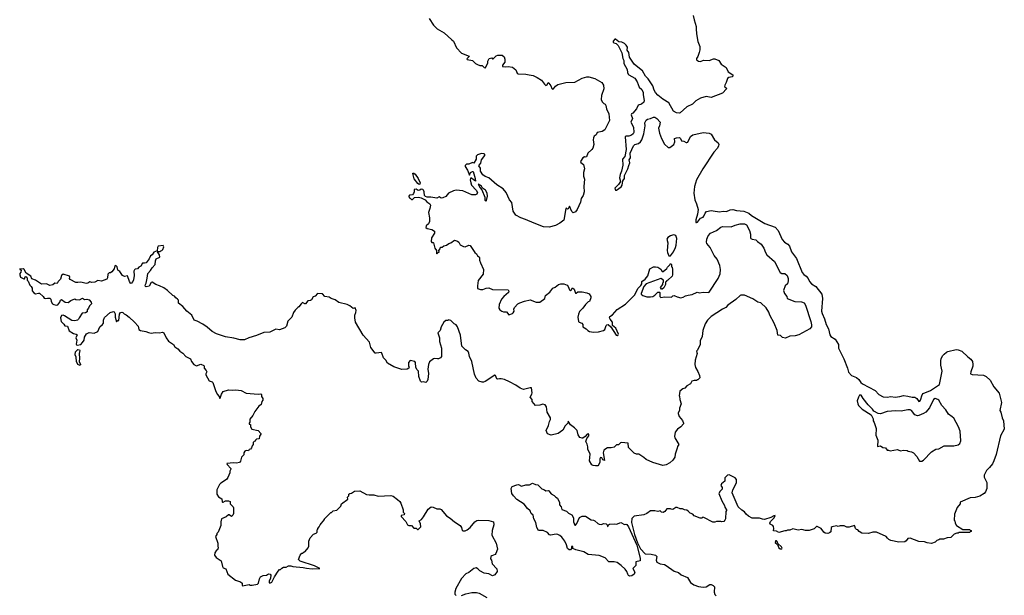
# Model space of a CAD drawing. Extents: x 1985742 to 2252716, y 78271 to 266492.
# Tile 167 of 250: x 2073770 to 2087046, y 232112 to 239877. Entities that reach past the tile are written whole.
import ezdxf

# ---------------------------------------------------------------- set-up
doc = ezdxf.new("R2010")
doc.units = 0

msp = doc.modelspace()

# ---------------------------------------------------------------- linework, layer by layer
at = {"layer": '0CON10XD'}
for points in [[(2082853, 239935), (2082863, 239875), (2082893, 239785), (2082890, 239755), (2082895, 239685), (2082913, 239583), (2082939, 239515), (2082941, 239469), (2082934, 239436), (2082915, 239382), (2082894, 239355), (2082894, 239335), (2082925, 239317), (2082945, 239314), (2082995, 239330), (2083065, 239326), (2083125, 239347), (2083145, 239348), (2083195, 239325), (2083229, 239275), (2083295, 239230), (2083325, 239174), (2083384, 239135), (2083384, 239116), (2083375, 239107), (2083331, 239099), (2083312, 239085), (2083295, 239030), (2083277, 238995), (2083273, 238975), (2083295, 238958), (2083299, 238945), (2083247, 238885), (2083095, 238829), (2083025, 238842), (2082950, 238820), (2082885, 238782), (2082844, 238736), (2082765, 238702), (2082675, 238621), (2082665, 238617), (2082625, 238621), (2082584, 238645), (2082525, 238755), (2082441, 238805), (2082375, 238859), (2082345, 238895), (2082327, 238925), (2082308, 238985), (2082245, 239078), (2082206, 239115), (2082168, 239185), (2082107, 239237), (2082057, 239277), (2081992, 239372), (2081982, 239435), (2081963, 239465), (2081964, 239505), (2081949, 239535), (2081925, 239556), (2081887, 239575), (2081850, 239580), (2081805, 239612), (2081795, 239612), (2081772, 239585), (2081772, 239575), (2081782, 239565), (2081814, 239554), (2081840, 239530), (2081891, 239431), (2081901, 239355), (2081916, 239325), (2081916, 239285), (2081963, 239205), (2081966, 239166), (2081975, 239142), (2081985, 239131), (2082066, 239086), (2082098, 239038), (2082124, 238965), (2082158, 238935), (2082178, 238895), (2082175, 238865), (2082191, 238785), (2082186, 238765), (2082155, 238737), (2082110, 238725), (2082086, 238675), (2082036, 238614), (2082020, 238605), (2082016, 238595), (2082032, 238545), (2082010, 238495), (2082047, 238427), (2082050, 238355), (2082041, 238335), (2082021, 238319), (2081985, 238306), (2081943, 238307), (2081932, 238295), (2081947, 238125), (2081928, 238032), (2081899, 237995), (2081901, 237915), (2081885, 237835), (2081865, 237790), (2081856, 237745), (2081871, 237695), (2081845, 237653), (2081794, 237605), (2081805, 237578), (2081815, 237578), (2081878, 237622), (2081894, 237645), (2081901, 237705), (2081926, 237734), (2081927, 237775), (2081972, 237865), (2081982, 237908), (2081999, 237945), (2081990, 237985), (2082007, 238015), (2082003, 238076), (2082046, 238175), (2082065, 238191), (2082115, 238206), (2082141, 238229), (2082158, 238255), (2082185, 238335), (2082202, 238445), (2082200, 238485), (2082219, 238521), (2082236, 238534), (2082275, 238545), (2082315, 238564), (2082335, 238563), (2082363, 238545), (2082404, 238495), (2082396, 238445), (2082384, 238415), (2082399, 238345), (2082424, 238275), (2082466, 238196), (2082515, 238152), (2082537, 238153), (2082589, 238191), (2082603, 238227), (2082598, 238272), (2082628, 238285), (2082665, 238288), (2082682, 238275), (2082692, 238242), (2082725, 238236), (2082755, 238218), (2082765, 238218), (2082777, 238225), (2082815, 238303), (2082845, 238322), (2082985, 238353), (2083065, 238346), (2083092, 238332), (2083140, 238255), (2083189, 238215), (2083195, 238195), (2083191, 238175), (2083178, 238145), (2083131, 238089), (2082983, 237867), (2082898, 237715), (2082869, 237625), (2082860, 237535), (2082873, 237445), (2082898, 237395), (2082918, 237318), (2082909, 237255), (2082886, 237176), (2082885, 237142), (2082895, 237139), (2082908, 237145), (2082951, 237199), (2082986, 237215), (2082996, 237225), (2083012, 237268), (2083032, 237288), (2083094, 237304), (2083119, 237299)], [(2079293, 239893), (2079351, 239801), (2079400, 239755), (2079495, 239700), (2079596, 239606), (2079618, 239585), (2079658, 239495), (2079728, 239425), (2079830, 239385), (2079828, 239375), (2079803, 239355), (2079800, 239345), (2079805, 239340), (2079875, 239328), (2079917, 239287), (2079942, 239272), (2079975, 239258), (2080005, 239260), (2080035, 239231), (2080052, 239228), (2080082, 239295), (2080084, 239316), (2080100, 239355), (2080135, 239360), (2080145, 239350), (2080155, 239350), (2080195, 239390), (2080215, 239398), (2080275, 239398), (2080302, 239375), (2080312, 239345), (2080310, 239305), (2080278, 239262), (2080280, 239245), (2080325, 239241), (2080355, 239246), (2080415, 239238), (2080460, 239200), (2080476, 239156), (2080490, 239145), (2080595, 239142), (2080640, 239135), (2080695, 239124), (2080746, 239096), (2080805, 239060), (2080846, 239005), (2080865, 238990), (2080882, 238998), (2080895, 239028), (2080905, 239022), (2080932, 238985), (2080945, 238947), (2080955, 238939), (2080968, 238942), (2080995, 238982), (2081025, 239003), (2081135, 239028), (2081255, 239036), (2081355, 239086), (2081415, 239107), (2081445, 239107), (2081524, 239084), (2081620, 239030), (2081640, 238995), (2081647, 238945), (2081614, 238855), (2081612, 238802), (2081625, 238768), (2081645, 238748), (2081665, 238738), (2081675, 238718), (2081682, 238675), (2081715, 238605), (2081722, 238515), (2081659, 238391), (2081625, 238367), (2081555, 238353), (2081544, 238325), (2081516, 238305), (2081506, 238285), (2081502, 238255), (2081511, 238195), (2081496, 238144), (2081484, 238126), (2081430, 238075), (2081413, 238027), (2081395, 238022), (2081385, 238028), (2081362, 238015), (2081334, 237965), (2081335, 237952), (2081372, 237925), (2081384, 237865), (2081372, 237815), (2081372, 237765), (2081385, 237725), (2081378, 237625), (2081383, 237555), (2081366, 237505), (2081339, 237465), (2081334, 237415), (2081286, 237315), (2081264, 237286), (2081235, 237273), (2081215, 237290), (2081185, 237362), (2081165, 237327), (2081155, 237323), (2081145, 237333), (2081135, 237330), (2081105, 237174), (2081055, 237131), (2080995, 237101), (2080911, 237079), (2080835, 237082), (2080707, 237133), (2080592, 237182), (2080525, 237202), (2080462, 237242), (2080422, 237295), (2080405, 237410), (2080376, 237446), (2080328, 237545), (2080288, 237595), (2080205, 237650), (2080094, 237744), (2080045, 237760), (2080014, 237785), (2079985, 237833), (2079982, 237872), (2079962, 237905), (2079964, 237915), (2079987, 237943), (2079995, 237986), (2080044, 238045), (2080041, 238061), (2080029, 238069), (2079999, 238071), (2079945, 238054), (2079924, 238035), (2079923, 237995), (2079895, 237940), (2079875, 237952), (2079825, 237928), (2079795, 237928), (2079778, 237912), (2079778, 237895), (2079810, 237845), (2079835, 237780), (2079849, 237815), (2079875, 237831), (2079885, 237830), (2079913, 237733), (2079915, 237700), (2079855, 237742), (2079847, 237733), (2079846, 237715), (2079852, 237675), (2079864, 237645), (2079925, 237578), (2079942, 237545), (2079936, 237524), (2079915, 237513), (2079865, 237514), (2079745, 237568), (2079655, 237578), (2079620, 237570), (2079553, 237537), (2079515, 237494), (2079475, 237472), (2079455, 237471), (2079425, 237489), (2079395, 237471), (2079315, 237485), (2079263, 237483), (2079241, 237491), (2079227, 237505), (2079224, 237555), (2079216, 237576), (2079205, 237586), (2079185, 237590), (2079165, 237577), (2079145, 237573), (2079115, 237590), (2079090, 237585), (2079088, 237555), (2079079, 237531), (2079065, 237516), (2079025, 237512), (2079018, 237495), (2079020, 237475), (2079035, 237470), (2079055, 237450), (2079065, 237450), (2079095, 237478), (2079147, 237483), (2079185, 237474), (2079236, 237446), (2079260, 237420), (2079301, 237391), (2079307, 237375), (2079298, 237332), (2079282, 237275), (2079296, 237204), (2079296, 237155), (2079284, 237125), (2079249, 237095), (2079246, 237075), (2079265, 237060), (2079328, 237048), (2079362, 237022), (2079362, 236995), (2079324, 236935), (2079320, 236885), (2079325, 236870), (2079345, 236870), (2079348, 236865), (2079366, 236795), (2079390, 236765), (2079390, 236725), (2079395, 236720), (2079412, 236738), (2079428, 236742), (2079420, 236765), (2079440, 236785), (2079445, 236810), (2079465, 236807), (2079489, 236825), (2079525, 236836), (2079555, 236859), (2079582, 236865), (2079635, 236901), (2079675, 236891), (2079691, 236875), (2079710, 236840), (2079755, 236817), (2079775, 236815), (2079825, 236836), (2079845, 236833), (2079905, 236737), (2079930, 236720), (2079942, 236692), (2079965, 236680), (2079972, 236665), (2079972, 236635), (2079983, 236595), (2080023, 236505), (2080020, 236445), (2079952, 236358), (2079944, 236286), (2079945, 236250), (2079985, 236236), (2080015, 236238), (2080058, 236255), (2080095, 236261), (2080145, 236238), (2080355, 236232), (2080366, 236216), (2080362, 236195), (2080297, 236145), (2080266, 236105), (2080236, 236035), (2080230, 235985), (2080245, 235961), (2080273, 235945), (2080295, 235936), (2080334, 235934), (2080365, 235897), (2080415, 235912), (2080426, 235924), (2080436, 235944), (2080434, 235974), (2080440, 235995), (2080488, 236045), (2080515, 236059), (2080575, 236081), (2080655, 236098), (2080735, 236068), (2080785, 236067), (2080852, 236115), (2080860, 236155), (2080917, 236203), (2080958, 236255), (2080990, 236270), (2081035, 236303), (2081066, 236314), (2081105, 236313), (2081150, 236295), (2081165, 236280), (2081184, 236234), (2081195, 236221), (2081205, 236227), (2081225, 236262), (2081245, 236240), (2081265, 236190), (2081275, 236190), (2081295, 236208), (2081356, 236206), (2081415, 236194), (2081448, 236178), (2081470, 236145), (2081473, 236125), (2081453, 236077), (2081435, 236069), (2081397, 236035), (2081362, 235985), (2081319, 235941), (2081304, 235906), (2081298, 235865), (2081307, 235805), (2081315, 235796), (2081349, 235785), (2081361, 235765), (2081365, 235732), (2081408, 235708), (2081430, 235685), (2081455, 235670), (2081505, 235662), (2081573, 235667), (2081644, 235686), (2081660, 235700), (2081677, 235753), (2081685, 235761), (2081705, 235764), (2081743, 235733), (2081813, 235623), (2081825, 235619), (2081840, 235625), (2081844, 235635), (2081807, 235717), (2081764, 235754), (2081763, 235795), (2081731, 235835), (2081724, 235855), (2081728, 235872), (2081764, 235896), (2081825, 235969), (2081939, 236041), (2082060, 236160), (2082108, 236255), (2082147, 236293), (2082160, 236315), (2082158, 236345), (2082203, 236375), (2082238, 236422), (2082268, 236515), (2082315, 236541), (2082344, 236544), (2082375, 236537), (2082413, 236513), (2082432, 236482), (2082445, 236480), (2082495, 236520), (2082505, 236540), (2082538, 236572), (2082545, 236590), (2082560, 236575), (2082560, 236545), (2082567, 236537), (2082572, 236505), (2082573, 236435), (2082566, 236415), (2082510, 236365), (2082490, 236355), (2082490, 236345), (2082480, 236335), (2082478, 236305), (2082455, 236260), (2082435, 236240), (2082422, 236242), (2082412, 236265), (2082440, 236305), (2082443, 236327), (2082450, 236335), (2082450, 236365), (2082415, 236388), (2082218, 236312), (2082185, 236280), (2082150, 236185), (2082150, 236175), (2082170, 236155), (2082225, 236140), (2082275, 236138), (2082307, 236143), (2082335, 236160), (2082375, 236200), (2082395, 236200), (2082400, 236195), (2082400, 236145), (2082415, 236130), (2082465, 236137), (2082555, 236134), (2082565, 236137), (2082576, 236154), (2082595, 236158), (2082635, 236139), (2082685, 236127), (2082717, 236133), (2082748, 236152), (2082785, 236163), (2082838, 236172), (2082905, 236201), (2082935, 236194), (2082985, 236200), (2083054, 236196), (2083065, 236202), (2083190, 236385), (2083215, 236450), (2083218, 236505), (2083209, 236559), (2083175, 236648), (2083134, 236694), (2083079, 236805), (2083035, 236858), (2083030, 236875), (2083036, 236915), (2083055, 236961), (2083085, 236997), (2083165, 237032), (2083225, 237079), (2083245, 237086), (2083365, 237083), (2083415, 237106), (2083485, 237123), (2083545, 237121), (2083570, 237110), (2083611, 237035), (2083624, 236985), (2083623, 236935), (2083629, 236925), (2083645, 236916), (2083697, 236907), (2083717, 236885), (2083768, 236848), (2083806, 236796), (2083824, 236735), (2083845, 236703), (2083946, 236616), (2084024, 236465), (2084045, 236452), (2084085, 236454), (2084117, 236425), (2084132, 236385), (2084134, 236355), (2084121, 236315), (2084091, 236285), (2084070, 236225), (2084084, 236184), (2084116, 236145), (2084120, 236115), (2084224, 236074), (2084311, 236071), (2084346, 236056), (2084364, 236025), (2084437, 235805), (2084447, 235763), (2084447, 235733), (2084425, 235708), (2084275, 235628), (2084225, 235612), (2084153, 235607), (2084095, 235580), (2084055, 235590), (2084027, 235617), (2083993, 235623), (2083982, 235685), (2083942, 235785), (2083885, 235890), (2083871, 235931), (2083835, 235988), (2083765, 236058), (2083725, 236068), (2083655, 236112), (2083545, 236162), (2083495, 236162), (2083485, 236158), (2083425, 236103), (2083320, 236025), (2083293, 235995), (2083245, 235971), (2083095, 235871)], [(2079155, 237654), (2079138, 237665), (2079091, 237731), (2079074, 237785), (2079073, 237807), (2079085, 237806), (2079101, 237795), (2079142, 237735), (2079171, 237675), (2079165, 237659), (2079155, 237654)], [(2080055, 237430), (2080065, 237440), (2080077, 237495), (2080073, 237535), (2080050, 237575), (2080012, 237602), (2079995, 237632), (2079953, 237657), (2079974, 237614), (2080002, 237582), (2080043, 237485), (2080043, 237443), (2080055, 237430)], [(2083119, 237299), (2083205, 237286), (2083255, 237294), (2083302, 237288), (2083350, 237310), (2083385, 237316), (2083433, 237303), (2083535, 237292), (2083602, 237265), (2083639, 237235), (2083816, 237126), (2083956, 237076), (2083997, 237035), (2084051, 236911), (2084084, 236874), (2084127, 236847), (2084150, 236820), (2084176, 236745), (2084246, 236656), (2084322, 236465), (2084341, 236441), (2084373, 236415), (2084403, 236385), (2084421, 236345), (2084445, 236314), (2084506, 236276), (2084585, 236175), (2084593, 236115), (2084583, 235945), (2084589, 235915), (2084622, 235842), (2084646, 235765), (2084674, 235705), (2084692, 235625), (2084706, 235605), (2084766, 235566), (2084809, 235495), (2084812, 235445), (2084882, 235302), (2084931, 235175), (2084944, 235124), (2084985, 235079), (2085055, 235052), (2085084, 235024), (2085112, 234985), (2085135, 234965), (2085304, 234874), (2085355, 234823), (2085415, 234789), (2085465, 234787), (2085515, 234796), (2085575, 234785), (2085637, 234793), (2085685, 234807), (2085745, 234799), (2085805, 234786), (2085840, 234785), (2085869, 234765), (2085895, 234727), (2085905, 234730), (2085914, 234745), (2085940, 234815), (2085954, 234835), (2086052, 234875), (2086171, 234955), (2086207, 235135), (2086191, 235219), (2086189, 235275), (2086196, 235305), (2086218, 235345), (2086237, 235365), (2086265, 235391), (2086285, 235401), (2086395, 235427), (2086424, 235424), (2086475, 235407), (2086555, 235327), (2086596, 235296), (2086616, 235265), (2086624, 235225), (2086621, 235205), (2086593, 235125), (2086592, 235102), (2086615, 235090), (2086765, 235084), (2086803, 235065), (2086856, 235016), (2086904, 234924), (2086978, 234838), (2087007, 234715), (2086986, 234606), (2087000, 234585), (2087018, 234505), (2087036, 234466), (2087046, 234355), (2086996, 234265), (2086937, 234013), (2086905, 233925), (2086885, 233888), (2086845, 233835), (2086804, 233795), (2086774, 233735), (2086774, 233704), (2086809, 233635), (2086810, 233555), (2086793, 233507), (2086773, 233487), (2086715, 233452), (2086655, 233432), (2086585, 233428), (2086453, 233367), (2086450, 233345), (2086410, 233295), (2086373, 233207), (2086370, 233125), (2086377, 233117), (2086382, 233085), (2086400, 233055), (2086485, 233000), (2086575, 233000), (2086585, 232990), (2086598, 232988), (2086598, 232972), (2086585, 232970), (2086575, 232960), (2086435, 232960), (2086425, 232950), (2086405, 232950), (2086372, 232938), (2086327, 232893), (2086275, 232888), (2086225, 232870), (2086175, 232870), (2086165, 232860), (2086135, 232850), (2086115, 232830), (2086065, 232812), (2086005, 232820), (2085972, 232832), (2085895, 232838), (2085775, 232882), (2085745, 232878), (2085725, 232848), (2085706, 232834), (2085625, 232829), (2085515, 232850), (2085488, 232865), (2085473, 232883), (2085455, 232908), (2085323, 232963), (2085275, 232963), (2085215, 232948), (2085125, 232952), (2085091, 232971), (2085070, 232995), (2085052, 233002), (2085040, 233015), (2085032, 233045), (2085025, 233052), (2084955, 233032), (2084925, 233032), (2084885, 233050), (2084835, 233050), (2084805, 233042), (2084785, 233048), (2084725, 233038), (2084713, 233025), (2084705, 232970), (2084690, 232955), (2084665, 232948), (2084632, 232952), (2084614, 232964), (2084575, 233012), (2084525, 233040), (2084515, 233040), (2084481, 233009), (2084415, 232987), (2084365, 232986), (2084315, 233002), (2084265, 232991), (2084197, 233007), (2084155, 232990), (2084125, 232990), (2084105, 232980), (2084085, 232980), (2084005, 232959), (2083975, 232976), (2083932, 232982), (2083940, 233015), (2083935, 233040), (2083925, 233052), (2083891, 233071), (2083884, 233084), (2083893, 233107), (2083945, 233159), (2083957, 233187), (2083938, 233185), (2083898, 233162), (2083815, 233134), (2083785, 233138), (2083745, 233153), (2083705, 233154), (2083645, 233154), (2083595, 233178), (2083566, 233205), (2083545, 233239), (2083509, 233259), (2083458, 233308), (2083377, 233495), (2083384, 233536), (2083405, 233567), (2083434, 233634), (2083434, 233675), (2083415, 233699), (2083335, 233737), (2083315, 233732), (2083278, 233695), (2083277, 233653), (2083233, 233615), (2083226, 233595), (2083243, 233565), (2083243, 233545), (2083214, 233516), (2083196, 233485), (2083237, 233387), (2083274, 233325), (2083280, 233300), (2083300, 233265), (2083300, 233255), (2083290, 233245), (2083288, 233145), (2083280, 233125), (2083265, 233110), (2083235, 233102), (2083225, 233108), (2083165, 233108), (2083142, 233098), (2083115, 233098), (2082995, 233163), (2082983, 233167), (2082966, 233154), (2082945, 233154), (2082866, 233185), (2082846, 233206), (2082812, 233222), (2082790, 233245), (2082765, 233259), (2082734, 233264), (2082705, 233278), (2082675, 233280), (2082635, 233297), (2082615, 233297), (2082575, 233272), (2082554, 233274), (2082545, 233280), (2082495, 233278), (2082468, 233242), (2082445, 233229), (2082424, 233234), (2082405, 233254), (2082374, 233244), (2082335, 233251), (2082275, 233250), (2082226, 233214), (2082185, 233196), (2082055, 233178), (2082023, 233147), (2082018, 233095), (2082061, 232931), (2082100, 232820), (2082140, 232740), (2082205, 232672), (2082285, 232669), (2082345, 232654), (2082361, 232635), (2082351, 232585), (2082361, 232561), (2082405, 232539), (2082465, 232527), (2082488, 232515), (2082595, 232440), (2082655, 232418), (2082689, 232389), (2082773, 232353), (2082814, 232284), (2082860, 232255), (2082925, 232233), (2082985, 232222), (2083025, 232228), (2083075, 232258), (2083095, 232258), (2083120, 232245), (2083138, 232225), (2083132, 232155), (2083142, 232125), (2083160, 232105)], [(2082545, 236690), (2082584, 236746), (2082614, 236805), (2082622, 236835), (2082631, 236925), (2082616, 236965), (2082605, 236972), (2082585, 236974), (2082545, 236960), (2082510, 236940), (2082498, 236915), (2082508, 236865), (2082500, 236765), (2082503, 236735), (2082525, 236690), (2082545, 236690)], [(2083095, 235871), (2083043, 235825), (2083014, 235776), (2082980, 235685), (2082973, 235605), (2082944, 235546), (2082947, 235495), (2082911, 235419), (2082894, 235405), (2082906, 235375), (2082877, 235283), (2082873, 235227), (2082882, 235185), (2082915, 235130), (2082937, 235077), (2082940, 235045), (2082915, 235020), (2082905, 235020), (2082895, 235010), (2082865, 235010), (2082835, 235000), (2082817, 234963), (2082765, 234940), (2082740, 234905), (2082713, 234897), (2082670, 234865), (2082660, 234805), (2082667, 234797), (2082670, 234755), (2082688, 234695), (2082668, 234635), (2082668, 234605), (2082650, 234575), (2082650, 234565), (2082663, 234525), (2082705, 234471), (2082720, 234435), (2082719, 234425), (2082684, 234385), (2082638, 234352), (2082609, 234315), (2082600, 234255), (2082604, 234235), (2082659, 234145), (2082641, 234119), (2082636, 234096), (2082608, 234015), (2082602, 233978), (2082576, 233934), (2082535, 233899), (2082485, 233874), (2082444, 233864), (2082308, 233905), (2082215, 233946), (2082185, 233973), (2082120, 234015), (2082085, 234018), (2082055, 234030), (2081978, 234105), (2081973, 234163), (2081885, 234173), (2081872, 234168), (2081845, 234142), (2081815, 234140), (2081785, 234112), (2081745, 234100), (2081695, 234102), (2081645, 234070), (2081639, 234035), (2081655, 233930), (2081635, 233942), (2081618, 233968), (2081600, 233970), (2081593, 233955), (2081592, 233908), (2081580, 233875), (2081565, 233860), (2081535, 233858), (2081503, 233863), (2081484, 233874), (2081453, 233925), (2081460, 234015), (2081432, 234085), (2081432, 234115), (2081422, 234152), (2081404, 234185), (2081419, 234229), (2081442, 234265), (2081444, 234285), (2081435, 234291), (2081423, 234287), (2081396, 234254), (2081365, 234232), (2081355, 234230), (2081325, 234240), (2081302, 234275), (2081286, 234336), (2081253, 234373), (2081195, 234412), (2081165, 234460), (2081160, 234435), (2081125, 234400), (2081095, 234342), (2081032, 234295), (2080935, 234272), (2080885, 234290), (2080870, 234335), (2080902, 234405), (2080912, 234455), (2080927, 234483), (2080928, 234505), (2080881, 234581), (2080872, 234655), (2080855, 234680), (2080825, 234690), (2080785, 234678), (2080725, 234672), (2080682, 234725), (2080678, 234755), (2080653, 234785), (2080677, 234825), (2080680, 234845), (2080669, 234909), (2080655, 234912), (2080565, 234888), (2080518, 234905), (2080458, 234948), (2080375, 234993), (2080305, 235022), (2080263, 235033), (2080238, 235032), (2080215, 235029), (2080205, 235033), (2080186, 235076), (2080175, 235080), (2080045, 234998), (2080025, 234988), (2080005, 234988), (2079963, 235003), (2079925, 235040), (2079904, 235094), (2079866, 235266), (2079837, 235335), (2079825, 235380), (2079815, 235400), (2079780, 235425), (2079730, 235475), (2079713, 235623), (2079672, 235735), (2079655, 235762), (2079630, 235775), (2079585, 235820), (2079552, 235828), (2079545, 235820), (2079515, 235820), (2079491, 235799), (2079452, 235735), (2079440, 235685), (2079408, 235655), (2079429, 235585), (2079432, 235535), (2079456, 235445), (2079458, 235335), (2079443, 235317), (2079417, 235303), (2079405, 235300), (2079365, 235308), (2079348, 235302), (2079295, 235260), (2079282, 235228), (2079274, 235165), (2079280, 235105), (2079274, 235025), (2079265, 235003), (2079245, 234984), (2079215, 234992), (2079188, 234988), (2079175, 235000), (2079154, 235065), (2079148, 235135), (2079128, 235155), (2079112, 235185), (2079108, 235255), (2079100, 235265), (2079035, 235280), (2079012, 235255), (2079013, 235205), (2079022, 235195), (2079018, 235175), (2078995, 235163), (2078923, 235157), (2078815, 235194), (2078731, 235245), (2078706, 235285), (2078676, 235315), (2078655, 235380), (2078647, 235387), (2078575, 235377), (2078565, 235380), (2078505, 235453), (2078487, 235525), (2078401, 235621), (2078297, 235795), (2078287, 235855), (2078287, 235893), (2078302, 235925), (2078308, 235955), (2078295, 235990), (2078265, 235980), (2078220, 236015), (2078184, 236034), (2078075, 236062), (2078026, 236096), (2077972, 236115), (2077945, 236132), (2077884, 236144), (2077855, 236178), (2077785, 236183), (2077753, 236147), (2077725, 236138), (2077705, 236098), (2077692, 236088), (2077655, 236083), (2077625, 236042), (2077613, 236043), (2077585, 236062), (2077564, 236046), (2077536, 236004), (2077520, 235995), (2077485, 235960), (2077463, 235927), (2077438, 235865), (2077385, 235810), (2077367, 235745), (2077345, 235721), (2077275, 235694), (2077225, 235704), (2077145, 235664), (2077063, 235657), (2076965, 235617), (2076860, 235585), (2076803, 235557), (2076745, 235557), (2076657, 235583), (2076545, 235600), (2076425, 235640), (2076365, 235673), (2076299, 235729), (2076238, 235768), (2076165, 235810), (2076124, 235825), (2076089, 235889), (2076024, 235945), (2075970, 236010), (2075913, 236055), (2075910, 236095), (2075899, 236109), (2075874, 236124), (2075856, 236146), (2075835, 236158), (2075765, 236222), (2075715, 236258), (2075655, 236288), (2075605, 236303), (2075555, 236338), (2075545, 236332), (2075515, 236283), (2075475, 236273), (2075465, 236278), (2075463, 236295), (2075477, 236325), (2075491, 236389), (2075498, 236452), (2075536, 236494), (2075555, 236531), (2075595, 236574), (2075601, 236625), (2075611, 236649), (2075660, 236675), (2075657, 236707), (2075635, 236730), (2075630, 236745), (2075635, 236750), (2075662, 236748), (2075675, 236760), (2075688, 236762), (2075702, 236778), (2075712, 236815), (2075705, 236830), (2075636, 236824), (2075627, 236805), (2075622, 236758), (2075580, 236740), (2075554, 236706), (2075535, 236692), (2075517, 236653), (2075475, 236598), (2075455, 236591), (2075425, 236592), (2075405, 236550), (2075375, 236540), (2075360, 236515), (2075325, 236510), (2075316, 236504), (2075310, 236485), (2075313, 236425), (2075303, 236367), (2075296, 236344), (2075275, 236318), (2075262, 236325), (2075251, 236345), (2075225, 236420), (2075185, 236412), (2075157, 236427), (2075119, 236479), (2075095, 236500), (2075083, 236545), (2075065, 236560), (2075054, 236555), (2075044, 236516), (2075012, 236475), (2074995, 236462), (2074975, 236462), (2074960, 236445), (2074952, 236395), (2074943, 236377), (2074875, 236350), (2074825, 236360), (2074785, 236338), (2074743, 236333), (2074715, 236340), (2074690, 236325), (2074665, 236320), (2074595, 236338), (2074555, 236331), (2074525, 236334), (2074451, 236371), (2074442, 236385), (2074448, 236405), (2074440, 236415), (2074355, 236442), (2074332, 236428), (2074322, 236375), (2074290, 236345), (2074275, 236320), (2074245, 236322), (2074215, 236302), (2074175, 236291), (2074133, 236313), (2074062, 236308), (2073985, 236362), (2073935, 236380), (2073920, 236415), (2073858, 236458), (2073832, 236505), (2073815, 236518), (2073795, 236510), (2073770, 236515), (2073770, 236505), (2073788, 236498), (2073787, 236473), (2073770, 236455), (2073770, 236435), (2073782, 236405), (2073825, 236380), (2073837, 236383), (2073842, 236408), (2073855, 236412), (2073868, 236405), (2073872, 236395), (2073870, 236365), (2073885, 236348), (2073908, 236295), (2073925, 236280), (2073940, 236255), (2073938, 236218), (2073961, 236191), (2073985, 236180), (2074025, 236190), (2074035, 236187), (2074088, 236145), (2074102, 236122), (2074115, 236117), (2074145, 236122), (2074175, 236120), (2074190, 236105), (2074196, 236076), (2074212, 236045), (2074230, 236035), (2074265, 236028), (2074285, 236030), (2074312, 236068), (2074320, 236095), (2074335, 236103), (2074385, 236068), (2074425, 236062), (2074459, 236091), (2074515, 236110), (2074525, 236102), (2074575, 236099), (2074615, 236119), (2074645, 236101), (2074675, 236109), (2074705, 236100), (2074732, 236065), (2074738, 236045), (2074710, 236015), (2074700, 235985), (2074680, 235965), (2074678, 235935), (2074656, 235924), (2074614, 235916), (2074570, 235855), (2074562, 235835), (2074548, 235825), (2074515, 235813), (2074475, 235819), (2074375, 235883), (2074355, 235890), (2074332, 235885), (2074320, 235855), (2074330, 235805), (2074365, 235772), (2074379, 235749), (2074415, 235742), (2074435, 235682), (2074496, 235646), (2074533, 235635), (2074544, 235625), (2074528, 235585), (2074541, 235555), (2074532, 235502), (2074535, 235492), (2074546, 235486), (2074593, 235497), (2074619, 235521), (2074640, 235555), (2074642, 235595), (2074672, 235638), (2074705, 235658), (2074773, 235647), (2074825, 235672), (2074852, 235735), (2074888, 235765), (2074900, 235785), (2074900, 235825), (2074915, 235860), (2074991, 235929), (2075035, 235942), (2075045, 235938), (2075057, 235907), (2075058, 235865), (2075075, 235800), (2075095, 235820), (2075105, 235820), (2075114, 235905), (2075129, 235925), (2075145, 235931), (2075159, 235929), (2075178, 235908), (2075207, 235895), (2075245, 235866), (2075319, 235799)], [(2075319, 235799), (2075368, 235745), (2075376, 235696), (2075398, 235685), (2075473, 235673), (2075505, 235657), (2075545, 235648), (2075596, 235656), (2075657, 235653), (2075695, 235662), (2075714, 235655), (2075745, 235585), (2075775, 235540), (2075844, 235495), (2075862, 235462), (2075903, 235435), (2075929, 235405), (2075969, 235379), (2076010, 235335), (2076072, 235302), (2076087, 235265), (2076118, 235228), (2076155, 235208), (2076211, 235229), (2076253, 235214), (2076259, 235205), (2076256, 235175), (2076285, 235147), (2076294, 235125), (2076278, 235102), (2076280, 235085), (2076323, 235005), (2076365, 234993), (2076375, 234982), (2076409, 234875), (2076433, 234825), (2076458, 234795), (2076465, 234770), (2076475, 234770), (2076491, 234825), (2076515, 234862), (2076586, 234884), (2076635, 234878), (2076685, 234882), (2076755, 234874), (2076825, 234838), (2076985, 234827), (2077022, 234832), (2077032, 234822), (2077030, 234795), (2077048, 234765), (2077048, 234745), (2077034, 234726), (2077028, 234685), (2076995, 234662), (2076939, 234591), (2076914, 234536), (2076873, 234487), (2076872, 234448), (2076862, 234435), (2076865, 234420), (2076880, 234415), (2076884, 234384), (2076902, 234355), (2076987, 234337), (2077022, 234295), (2077022, 234285), (2077005, 234260), (2076997, 234225), (2076963, 234217), (2076950, 234205), (2076945, 234190), (2076932, 234188), (2076920, 234175), (2076920, 234145), (2076905, 234130), (2076895, 234100), (2076880, 234085), (2076865, 234080), (2076855, 234060), (2076825, 234068), (2076804, 234056), (2076792, 234035), (2076792, 234008), (2076763, 233977), (2076748, 233922), (2076735, 233902), (2076695, 233894), (2076655, 233899), (2076565, 233890), (2076567, 233875), (2076618, 233825), (2076618, 233815), (2076602, 233785), (2076603, 233765), (2076578, 233702), (2076562, 233678), (2076533, 233655), (2076482, 233625), (2076464, 233606), (2076428, 233535), (2076427, 233475), (2076450, 233440), (2076497, 233415), (2076498, 233375), (2076505, 233368), (2076515, 233368), (2076543, 233387), (2076585, 233387), (2076606, 233376), (2076608, 233345), (2076648, 233305), (2076652, 233292), (2076653, 233215), (2076645, 233192), (2076625, 233177), (2076595, 233200), (2076585, 233199), (2076555, 233170), (2076493, 233145), (2076480, 233105), (2076480, 233055), (2076447, 232963), (2076430, 232945), (2076430, 232935), (2076412, 232905), (2076440, 232815), (2076440, 232775), (2076448, 232755), (2076438, 232725), (2076425, 232720), (2076403, 232687), (2076398, 232655), (2076421, 232621), (2076486, 232576), (2076505, 232500), (2076515, 232482), (2076548, 232468), (2076575, 232398), (2076682, 232315), (2076746, 232296), (2076770, 232275), (2076768, 232248), (2076775, 232240), (2076865, 232258), (2076875, 232250), (2076905, 232250), (2076975, 232262), (2076988, 232275), (2077002, 232335), (2077019, 232361), (2077055, 232378), (2077097, 232383), (2077125, 232400), (2077148, 232398), (2077157, 232383), (2077150, 232345), (2077133, 232303), (2077133, 232285), (2077145, 232278), (2077168, 232292), (2077205, 232362), (2077255, 232440), (2077275, 232460), (2077285, 232460), (2077305, 232480), (2077325, 232490), (2077365, 232490), (2077395, 232510), (2077425, 232510), (2077455, 232500), (2077593, 232487), (2077635, 232478), (2077715, 232470), (2077818, 232472), (2077745, 232509), (2077550, 232575), (2077530, 232595), (2077550, 232655), (2077575, 232680), (2077585, 232680), (2077605, 232700), (2077620, 232705), (2077660, 232755), (2077668, 232775), (2077670, 232845), (2077685, 232890), (2077731, 232939), (2077767, 232953), (2077780, 232965), (2077780, 232995), (2077790, 233005), (2077790, 233015), (2077810, 233035), (2077820, 233065), (2077880, 233135), (2077880, 233145), (2077965, 233230), (2077975, 233230), (2077995, 233250), (2078045, 233260), (2078100, 233315), (2078110, 233345), (2078195, 233410), (2078190, 233435), (2078210, 233455), (2078210, 233475), (2078222, 233488), (2078245, 233490), (2078283, 233517), (2078355, 233522), (2078445, 233473), (2078484, 233466), (2078545, 233467), (2078605, 233452), (2078775, 233458), (2078805, 233448), (2078866, 233406), (2078895, 233378), (2078907, 233355), (2078940, 233265), (2078942, 233235), (2078957, 233215), (2078955, 233200), (2078912, 233188), (2078912, 233175), (2078978, 233108), (2079001, 233061), (2079015, 233052), (2079052, 233052), (2079085, 233020), (2079115, 233017), (2079135, 232998), (2079145, 232998), (2079178, 233035), (2079173, 233075), (2079158, 233115), (2079186, 233134), (2079215, 233170), (2079278, 233275), (2079316, 233304), (2079343, 233303), (2079395, 233281), (2079435, 233281), (2079455, 233272), (2079523, 233185), (2079575, 233154), (2079635, 233104), (2079708, 233055), (2079727, 233027), (2079735, 232988), (2079751, 232981), (2079775, 232981), (2079804, 232996), (2079845, 233029), (2079905, 233104), (2079935, 233120), (2079960, 233125), (2080095, 233122), (2080160, 233105), (2080162, 233065), (2080140, 232985), (2080136, 232925), (2080194, 232815), (2080212, 232735), (2080190, 232675), (2080179, 232661), (2080135, 232647), (2080124, 232636), (2080118, 232605), (2080132, 232585), (2080140, 232535), (2080205, 232470), (2080206, 232435), (2080175, 232387), (2080147, 232377), (2080095, 232400), (2080035, 232412), (2079975, 232442), (2079949, 232469), (2079925, 232482), (2079895, 232472), (2079825, 232422), (2079787, 232403), (2079729, 232341), (2079653, 232205), (2079638, 232155), (2079638, 232128), (2079655, 232110)], [(2074585, 235212), (2074555, 235227), (2074535, 235264), (2074533, 235323), (2074520, 235355), (2074524, 235396), (2074555, 235428), (2074575, 235423), (2074583, 235415), (2074571, 235375), (2074576, 235306), (2074570, 235265), (2074589, 235225), (2074585, 235212)], [(2085902, 233922), (2085935, 233922), (2085956, 233934), (2086065, 234048), (2086125, 234082), (2086165, 234088), (2086235, 234127), (2086365, 234128), (2086425, 234142), (2086445, 234160), (2086460, 234195), (2086452, 234325), (2086430, 234385), (2086365, 234500), (2086345, 234522), (2086296, 234556), (2086256, 234615), (2086203, 234673), (2086164, 234745), (2086152, 234755), (2086115, 234767), (2086090, 234755), (2086037, 234643), (2085986, 234584), (2085957, 234563), (2085895, 234536), (2085875, 234534), (2085838, 234548), (2085794, 234604), (2085775, 234615), (2085745, 234614), (2085655, 234596), (2085585, 234602), (2085523, 234597), (2085465, 234591), (2085375, 234561), (2085345, 234566), (2085288, 234598), (2085269, 234625), (2085210, 234680), (2085141, 234765), (2085115, 234811), (2085095, 234810), (2085079, 234785), (2085064, 234735), (2085070, 234695), (2085080, 234675), (2085128, 234625), (2085249, 234549), (2085278, 234495), (2085278, 234465), (2085292, 234445), (2085317, 234363), (2085314, 234274), (2085342, 234205), (2085335, 234120), (2085377, 234127), (2085408, 234108), (2085445, 234100), (2085465, 234070), (2085485, 234070), (2085505, 234060), (2085605, 234078), (2085617, 234077), (2085645, 234060), (2085685, 234072), (2085737, 234067), (2085748, 234058), (2085795, 234048), (2085820, 234035), (2085868, 233985), (2085902, 233922)], [(2081995, 232370), (2081980, 232380), (2081968, 232398), (2081956, 232435), (2081934, 232464), (2081879, 232515), (2081825, 232554), (2081785, 232564), (2081715, 232562), (2081666, 232616), (2081585, 232649), (2081435, 232661), (2081375, 232698), (2081268, 232728), (2081230, 232745), (2081228, 232765), (2081217, 232777), (2081210, 232765), (2081210, 232745), (2081195, 232728), (2081180, 232725), (2081156, 232746), (2081143, 232795), (2081119, 232845), (2081078, 232898), (2081055, 232919), (2081025, 232934), (2081003, 232937), (2080925, 232924), (2080915, 232927), (2080888, 232958), (2080827, 232987), (2080765, 232986), (2080744, 233025), (2080729, 233095), (2080702, 233145), (2080693, 233193), (2080668, 233218), (2080652, 233252), (2080615, 233284), (2080573, 233343), (2080475, 233407), (2080429, 233455), (2080406, 233485), (2080397, 233555), (2080410, 233580), (2080475, 233604), (2080495, 233606), (2080536, 233584), (2080594, 233604), (2080646, 233604), (2080685, 233623), (2080725, 233607), (2080755, 233602), (2080809, 233549), (2080845, 233537), (2080865, 233522), (2080895, 233526), (2080905, 233521), (2080935, 233480), (2080975, 233460), (2081000, 233435), (2081023, 233423), (2081049, 233365), (2081048, 233335), (2081071, 233305), (2081080, 233270), (2081145, 233247), (2081170, 233220), (2081215, 233198), (2081236, 233156), (2081238, 233105), (2081255, 233060), (2081265, 233060), (2081281, 233079), (2081317, 233163), (2081355, 233182), (2081399, 233179), (2081475, 233131), (2081508, 233128), (2081525, 233119), (2081565, 233079), (2081582, 233071), (2081611, 233069), (2081645, 233079), (2081678, 233078), (2081692, 233065), (2081695, 233042), (2081706, 233044), (2081710, 233065), (2081725, 233072), (2081785, 233077), (2081815, 233072), (2081875, 233093), (2081925, 233067), (2081945, 233073), (2081955, 233069), (2081980, 233035), (2082091, 232791), (2082138, 232615), (2082135, 232578), (2082080, 232565), (2082077, 232515), (2082038, 232475), (2082063, 232425), (2082054, 232396), (2082025, 232374), (2081995, 232370)], [(2084025, 232739), (2084045, 232741), (2084052, 232748), (2084044, 232765), (2083992, 232812), (2083985, 232838), (2083975, 232848), (2083962, 232848), (2083958, 232825), (2083988, 232798), (2084004, 232755), (2084025, 232739)], [(2079725, 232108), (2079785, 232131), (2079865, 232151), (2079929, 232149), (2079965, 232141), (2080071, 232081)]]:
    msp.add_lwpolyline(points, dxfattribs=at)

doc.saveas('drawing.dxf')
